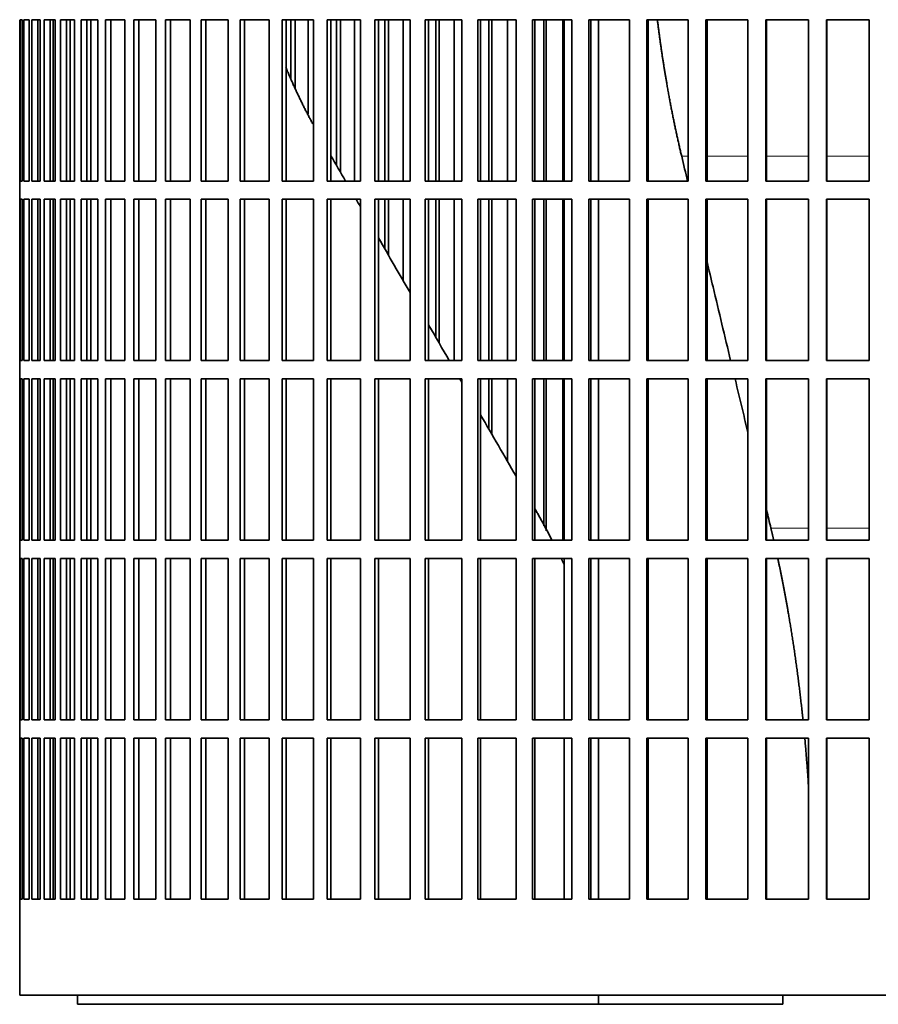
# Model space of a CAD drawing. Header units: millimetres. Extents: x 432 to 1317, y -1117 to 1316.
# Tile 16 of 26: x 940 to 1081, y -10 to 152. Entities that reach past the tile are written whole.
import ezdxf

# ---------------------------------------------------------------- set-up
doc = ezdxf.new("R2010")
doc.units = ezdxf.units.MM
doc.layers.add('VSI344-454_FILTR', color=7, linetype='Continuous')
doc.layers.add('VSI344-454_SUPPO', color=7, linetype='Continuous')

# ---------------------------------------------------------------- blocks, each defined once
blk = doc.blocks.new('SE3')
at = {"layer": 'VSI344-454_FILTR', "color": 7, "linetype": 'Continuous', "lineweight": 35}
for p, q in [((939.51, 151.89), (939.51, 151.89)), ((939.51, 125.39), (939.51, 151.89)), ((939.57, 125.39), (939.57, 151.89)), ((939.57, 151.89), (939.94, 151.89)), ((939.94, 125.39), (939.94, 151.89)), ((940.2, 125.39), (940.2, 151.89)), ((940.2, 151.89), (941.05, 151.89)), ((941.05, 125.39), (941.05, 151.89)), ((941.52, 125.39), (941.52, 151.89)), ((941.52, 151.89), (942.86, 151.89)), ((942.5, 125.39), (942.5, 151.89)), ((942.86, 125.39), (942.86, 151.89)), ((942.86, 125.39), (942.86, 151.89)), ((943.53, 125.39), (943.53, 151.89)), ((943.53, 151.89), (945.35, 151.89)), ((944.5, 125.39), (944.5, 151.89)), ((945, 125.39), (945, 151.89)), ((945.35, 125.39), (945.35, 151.89)), ((946.23, 125.39), (946.23, 151.89)), ((946.23, 151.89), (948.52, 151.89)), ((947.17, 125.39), (947.17, 151.89)), ((947.81, 125.39), (947.81, 151.89)), ((948.52, 125.39), (948.52, 151.89)), ((949.58, 125.39), (949.58, 151.89)), ((949.58, 151.89), (952.33, 151.89)), ((950.51, 125.39), (950.51, 151.89)), ((952.33, 125.39), (952.33, 151.89)), ((953.59, 125.39), (953.59, 151.89)), ((953.59, 151.89), (956.79, 151.89)), ((954.48, 125.39), (954.48, 151.89)), ((956.79, 125.39), (956.79, 151.89)), ((958.23, 125.39), (958.23, 151.89)), ((958.23, 151.89), (961.86, 151.89)), ((959.09, 125.39), (959.09, 151.89)), ((961.86, 125.39), (961.86, 151.89)), ((963.48, 125.39), (963.48, 151.89)), ((963.48, 151.89), (967.52, 151.89)), ((964.3, 125.39), (964.3, 151.89)), ((967.52, 125.39), (967.52, 151.89)), ((969.31, 125.39), (969.31, 151.89)), ((969.31, 151.89), (973.74, 151.89)), ((970.09, 125.39), (970.09, 151.89)), ((973.74, 125.39), (973.74, 151.89)), ((975.69, 125.39), (975.69, 151.89)), ((975.69, 151.89), (980.49, 151.89)), ((976.43, 125.39), (976.43, 151.89)), ((980.49, 125.39), (980.49, 151.89)), ((982.6, 151.89), (987.75, 151.89)), ((982.6, 125.39), (982.6, 151.89)), ((983.28, 125.39), (983.28, 151.89)), ((984.06, 142.27), (984.06, 151.89)), ((984.77, 140.55), (984.77, 151.89)), ((986.9, 136.38), (986.9, 151.89)), ((987.75, 125.39), (987.75, 151.89)), ((990, 151.89), (995.46, 151.89)), ((990, 125.39), (990, 151.89)), ((990.63, 125.39), (990.63, 151.89)), ((991.55, 127.95), (991.55, 151.89)), ((992.21, 126.81), (992.21, 151.89)), ((994.47, 125.39), (994.47, 151.89)), ((995.46, 125.39), (995.46, 151.89)), ((997.85, 151.89), (1003.61, 151.89)), ((997.85, 125.39), (997.85, 151.89)), ((998.42, 125.39), (998.42, 151.89)), ((999.49, 125.39), (999.49, 151.89)), ((1000.09, 125.39), (1000.09, 151.89)), ((1002.47, 125.39), (1002.47, 151.89)), ((1003.61, 125.39), (1003.61, 151.89)), ((1006.11, 151.89), (1012.14, 151.89)), ((1006.11, 125.39), (1006.11, 151.89)), ((1006.63, 125.39), (1006.63, 151.89)), ((1007.83, 125.39), (1007.83, 151.89)), ((1008.37, 125.39), (1008.37, 151.89)), ((1010.87, 125.39), (1010.87, 151.89)), ((1012.14, 125.39), (1012.14, 151.89)), ((1014.75, 151.89), (1021.02, 151.89)), ((1014.75, 125.39), (1014.75, 151.89)), ((1015.2, 125.39), (1015.2, 151.89)), ((1016.54, 125.39), (1016.54, 151.89)), ((1017.02, 125.39), (1017.02, 151.89)), ((1019.62, 125.39), (1019.62, 151.89)), ((1021.02, 125.39), (1021.02, 151.89)), ((1023.72, 151.89), (1030.2, 151.89)), ((1023.72, 125.39), (1023.72, 151.89)), ((1024.11, 125.39), (1024.11, 151.89)), ((1025.57, 125.39), (1025.57, 151.89)), ((1025.99, 125.39), (1025.99, 151.89)), ((1028.68, 125.39), (1028.68, 151.89)), ((1030.2, 125.39), (1030.2, 151.89)), ((1032.98, 151.89), (1039.63, 151.89)), ((1032.98, 125.39), (1032.98, 151.89)), ((1033.31, 125.39), (1033.31, 151.89)), ((1039.63, 125.39), (1039.63, 151.89)), ((1042.48, 151.89), (1049.28, 151.89)), ((1042.48, 125.39), (1042.48, 151.89)), ((1042.74, 125.39), (1042.74, 151.89)), ((1049.28, 125.39), (1049.28, 151.89)), ((1052.19, 151.89), (1059.09, 151.89)), ((1052.19, 125.39), (1052.19, 151.89)), ((1052.38, 125.39), (1052.38, 151.89)), ((1059.09, 125.39), (1059.09, 151.89)), ((1062.04, 151.89), (1069.02, 151.89)), ((1062.04, 125.39), (1062.04, 151.89)), ((1062.16, 125.39), (1062.16, 151.89)), ((1069.02, 125.39), (1069.02, 151.89)), ((1071.99, 151.89), (1079.02, 151.89)), ((1071.99, 125.39), (1071.99, 151.89)), ((1072.04, 125.39), (1072.04, 151.89)), ((1079.02, 125.39), (1079.02, 151.89)), ((939.51, 125.39), (939.51, 125.39)), ((939.51, 125.39), (939.51, 122.39)), ((939.57, 125.39), (939.94, 125.39)), ((940.2, 125.39), (941.05, 125.39)), ((941.52, 125.39), (942.86, 125.39)), ((943.53, 125.39), (945.35, 125.39)), ((946.23, 125.39), (948.52, 125.39)), ((949.58, 125.39), (952.33, 125.39)), ((953.59, 125.39), (956.79, 125.39)), ((958.23, 125.39), (961.86, 125.39)), ((963.48, 125.39), (967.52, 125.39)), ((969.31, 125.39), (973.74, 125.39)), ((975.69, 125.39), (980.49, 125.39)), ((982.6, 125.39), (987.75, 125.39)), ((990, 125.39), (995.46, 125.39)), ((997.85, 125.39), (1003.61, 125.39)), ((1006.11, 125.39), (1012.14, 125.39)), ((1014.75, 125.39), (1021.02, 125.39)), ((1023.72, 125.39), (1030.2, 125.39)), ((1032.98, 125.39), (1039.63, 125.39)), ((1042.48, 125.39), (1049.28, 125.39)), ((1052.19, 125.39), (1059.09, 125.39)), ((1062.04, 125.39), (1069.02, 125.39)), ((1071.99, 125.39), (1079.02, 125.39)), ((939.51, 122.39), (939.51, 122.39)), ((939.51, 95.89), (939.51, 122.39)), ((939.57, 95.89), (939.57, 122.39)), ((939.57, 122.39), (939.94, 122.39)), ((939.94, 95.89), (939.94, 122.39)), ((940.2, 95.89), (940.2, 122.39)), ((940.2, 122.39), (941.05, 122.39)), ((941.05, 95.89), (941.05, 122.39)), ((941.52, 95.89), (941.52, 122.39)), ((941.52, 122.39), (942.86, 122.39)), ((942.5, 95.89), (942.5, 122.39)), ((942.86, 95.89), (942.86, 122.39)), ((942.86, 95.89), (942.86, 122.39)), ((943.53, 95.89), (943.53, 122.39)), ((943.53, 122.39), (945.35, 122.39)), ((944.5, 95.89), (944.5, 122.39)), ((945, 95.89), (945, 122.39)), ((945.35, 95.89), (945.35, 122.39)), ((946.23, 95.89), (946.23, 122.39)), ((946.23, 122.39), (948.52, 122.39)), ((947.17, 95.89), (947.17, 122.39)), ((947.81, 95.89), (947.81, 122.39)), ((948.52, 95.89), (948.52, 122.39)), ((949.58, 95.89), (949.58, 122.39)), ((949.58, 122.39), (952.33, 122.39)), ((950.51, 95.89), (950.51, 122.39)), ((952.33, 95.89), (952.33, 122.39)), ((953.59, 95.89), (953.59, 122.39)), ((953.59, 122.39), (956.79, 122.39)), ((954.48, 95.89), (954.48, 122.39)), ((956.79, 95.89), (956.79, 122.39)), ((958.23, 95.89), (958.23, 122.39)), ((958.23, 122.39), (961.86, 122.39)), ((959.09, 95.89), (959.09, 122.39)), ((961.86, 95.89), (961.86, 122.39)), ((963.48, 95.89), (963.48, 122.39)), ((963.48, 122.39), (967.52, 122.39)), ((964.3, 95.89), (964.3, 122.39)), ((967.52, 95.89), (967.52, 122.39)), ((969.31, 95.89), (969.31, 122.39)), ((969.31, 122.39), (973.74, 122.39)), ((970.09, 95.89), (970.09, 122.39)), ((973.74, 95.89), (973.74, 122.39)), ((975.69, 95.89), (975.69, 122.39)), ((975.69, 122.39), (980.49, 122.39)), ((976.43, 95.89), (976.43, 122.39)), ((980.49, 95.89), (980.49, 122.39)), ((982.6, 122.39), (987.75, 122.39)), ((982.6, 95.89), (982.6, 122.39)), ((983.28, 95.89), (983.28, 122.39)), ((987.75, 95.89), (987.75, 122.39)), ((990, 122.39), (995.46, 122.39)), ((990, 95.89), (990, 122.39)), ((990.63, 95.89), (990.63, 122.39)), ((995.46, 95.89), (995.46, 122.39)), ((997.85, 122.39), (1003.61, 122.39)), ((997.85, 95.89), (997.85, 122.39)), ((998.42, 95.89), (998.42, 122.39)), ((999.49, 114.2), (999.49, 122.39)), ((1000.09, 113.16), (1000.09, 122.39)), ((1002.47, 109.02), (1002.47, 122.39)), ((1003.61, 95.89), (1003.61, 122.39)), ((1006.11, 122.39), (1012.14, 122.39)), ((1006.11, 95.89), (1006.11, 122.39)), ((1006.63, 95.89), (1006.63, 122.39)), ((1007.83, 99.75), (1007.83, 122.39)), ((1008.37, 98.8), (1008.37, 122.39)), ((1010.87, 95.89), (1010.87, 122.39)), ((1012.14, 95.89), (1012.14, 122.39)), ((1014.75, 122.39), (1021.02, 122.39)), ((1014.75, 95.89), (1014.75, 122.39)), ((1015.2, 95.89), (1015.2, 122.39)), ((1016.54, 95.89), (1016.54, 122.39)), ((1017.02, 95.89), (1017.02, 122.39)), ((1019.62, 95.89), (1019.62, 122.39)), ((1021.02, 95.89), (1021.02, 122.39)), ((1023.72, 122.39), (1030.2, 122.39)), ((1023.72, 95.89), (1023.72, 122.39)), ((1024.11, 95.89), (1024.11, 122.39)), ((1025.57, 95.89), (1025.57, 122.39)), ((1025.99, 95.89), (1025.99, 122.39)), ((1028.68, 95.89), (1028.68, 122.39)), ((1030.2, 95.89), (1030.2, 122.39)), ((1032.98, 122.39), (1039.63, 122.39)), ((1032.98, 95.89), (1032.98, 122.39)), ((1033.31, 95.89), (1033.31, 122.39)), ((1039.63, 95.89), (1039.63, 122.39)), ((1042.48, 122.39), (1049.28, 122.39)), ((1042.48, 95.89), (1042.48, 122.39)), ((1042.74, 95.89), (1042.74, 122.39)), ((1049.28, 95.89), (1049.28, 122.39)), ((1052.19, 122.39), (1059.09, 122.39)), ((1052.19, 95.89), (1052.19, 122.39)), ((1052.38, 95.89), (1052.38, 122.39)), ((1059.09, 95.89), (1059.09, 122.39)), ((1062.04, 122.39), (1069.02, 122.39)), ((1062.04, 95.89), (1062.04, 122.39)), ((1062.16, 95.89), (1062.16, 122.39)), ((1069.02, 95.89), (1069.02, 122.39)), ((1071.99, 122.39), (1079.02, 122.39)), ((1071.99, 95.89), (1071.99, 122.39)), ((1072.04, 95.89), (1072.04, 122.39)), ((1079.02, 95.89), (1079.02, 122.39)), ((939.51, 95.89), (939.51, 95.89)), ((939.51, 95.89), (939.51, 92.89)), ((939.57, 95.89), (939.94, 95.89)), ((940.2, 95.89), (941.05, 95.89)), ((941.52, 95.89), (942.86, 95.89)), ((943.53, 95.89), (945.35, 95.89)), ((946.23, 95.89), (948.52, 95.89)), ((949.58, 95.89), (952.33, 95.89)), ((953.59, 95.89), (956.79, 95.89)), ((958.23, 95.89), (961.86, 95.89)), ((963.48, 95.89), (967.52, 95.89)), ((969.31, 95.89), (973.74, 95.89)), ((975.69, 95.89), (980.49, 95.89)), ((982.6, 95.89), (987.75, 95.89)), ((990, 95.89), (995.46, 95.89)), ((997.85, 95.89), (1003.61, 95.89)), ((1006.11, 95.89), (1012.14, 95.89)), ((1014.75, 95.89), (1021.02, 95.89)), ((1023.72, 95.89), (1030.2, 95.89)), ((1032.98, 95.89), (1039.63, 95.89)), ((1042.48, 95.89), (1049.28, 95.89)), ((1052.19, 95.89), (1059.09, 95.89)), ((1062.04, 95.89), (1069.02, 95.89)), ((1071.99, 95.89), (1079.02, 95.89)), ((939.51, 92.89), (939.51, 92.89)), ((939.51, 66.39), (939.51, 92.89)), ((939.57, 66.39), (939.57, 92.89)), ((939.57, 92.89), (939.94, 92.89)), ((939.94, 66.39), (939.94, 92.89)), ((940.2, 66.39), (940.2, 92.89)), ((940.2, 92.89), (941.05, 92.89)), ((941.05, 66.39), (941.05, 92.89)), ((941.52, 66.39), (941.52, 92.89)), ((941.52, 92.89), (942.86, 92.89)), ((942.5, 66.39), (942.5, 92.89)), ((942.86, 66.39), (942.86, 92.89)), ((942.86, 66.39), (942.86, 92.89)), ((943.53, 66.39), (943.53, 92.89)), ((943.53, 92.89), (945.35, 92.89)), ((944.5, 66.39), (944.5, 92.89)), ((945, 66.39), (945, 92.89)), ((945.35, 66.39), (945.35, 92.89)), ((946.23, 66.39), (946.23, 92.89)), ((946.23, 92.89), (948.52, 92.89)), ((947.17, 66.39), (947.17, 92.89)), ((947.81, 66.39), (947.81, 92.89)), ((948.52, 66.39), (948.52, 92.89)), ((949.58, 66.39), (949.58, 92.89)), ((949.58, 92.89), (952.33, 92.89)), ((950.51, 66.39), (950.51, 92.89)), ((952.33, 66.39), (952.33, 92.89)), ((953.59, 66.39), (953.59, 92.89)), ((953.59, 92.89), (956.79, 92.89)), ((954.48, 66.39), (954.48, 92.89)), ((956.79, 66.39), (956.79, 92.89)), ((958.23, 66.39), (958.23, 92.89)), ((958.23, 92.89), (961.86, 92.89)), ((959.09, 66.39), (959.09, 92.89)), ((961.86, 66.39), (961.86, 92.89)), ((963.48, 66.39), (963.48, 92.89)), ((963.48, 92.89), (967.52, 92.89)), ((964.3, 66.39), (964.3, 92.89)), ((967.52, 66.39), (967.52, 92.89)), ((969.31, 66.39), (969.31, 92.89)), ((969.31, 92.89), (973.74, 92.89)), ((970.09, 66.39), (970.09, 92.89)), ((973.74, 66.39), (973.74, 92.89)), ((975.69, 66.39), (975.69, 92.89)), ((975.69, 92.89), (980.49, 92.89)), ((976.43, 66.39), (976.43, 92.89)), ((980.49, 66.39), (980.49, 92.89)), ((982.6, 92.89), (987.75, 92.89)), ((982.6, 66.39), (982.6, 92.89)), ((983.28, 66.39), (983.28, 92.89)), ((987.75, 66.39), (987.75, 92.89)), ((990, 92.89), (995.46, 92.89)), ((990, 66.39), (990, 92.89)), ((990.63, 66.39), (990.63, 92.89)), ((995.46, 66.39), (995.46, 92.89)), ((997.85, 92.89), (1003.61, 92.89)), ((997.85, 66.39), (997.85, 92.89)), ((998.42, 66.39), (998.42, 92.89)), ((1003.61, 66.39), (1003.61, 92.89)), ((1006.11, 92.89), (1012.14, 92.89)), ((1006.11, 66.39), (1006.11, 92.89)), ((1006.63, 66.39), (1006.63, 92.89)), ((1012.14, 66.39), (1012.14, 92.89)), ((1014.75, 92.89), (1021.02, 92.89)), ((1014.75, 66.39), (1014.75, 92.89)), ((1015.2, 66.39), (1015.2, 92.89)), ((1016.54, 84.66), (1016.54, 92.89)), ((1017.02, 83.82), (1017.02, 92.89)), ((1019.62, 79.33), (1019.62, 92.89)), ((1021.02, 66.39), (1021.02, 92.89)), ((1023.72, 92.89), (1030.2, 92.89)), ((1023.72, 66.39), (1023.72, 92.89)), ((1024.11, 66.39), (1024.11, 92.89)), ((1025.57, 68.73), (1025.57, 92.89)), ((1025.99, 67.92), (1025.99, 92.89)), ((1028.68, 66.39), (1028.68, 92.89)), ((1030.2, 66.39), (1030.2, 92.89)), ((1032.98, 92.89), (1039.63, 92.89)), ((1032.98, 66.39), (1032.98, 92.89)), ((1033.31, 66.39), (1033.31, 92.89)), ((1039.63, 66.39), (1039.63, 92.89)), ((1042.48, 92.89), (1049.28, 92.89)), ((1042.48, 66.39), (1042.48, 92.89)), ((1042.74, 66.39), (1042.74, 92.89)), ((1049.28, 66.39), (1049.28, 92.89)), ((1052.19, 92.89), (1059.09, 92.89)), ((1052.19, 66.39), (1052.19, 92.89)), ((1052.38, 66.39), (1052.38, 92.89)), ((1059.09, 66.39), (1059.09, 92.89)), ((1062.04, 92.89), (1069.02, 92.89)), ((1062.04, 66.39), (1062.04, 92.89)), ((1062.16, 66.39), (1062.16, 92.89)), ((1069.02, 66.39), (1069.02, 92.89)), ((1071.99, 92.89), (1079.02, 92.89)), ((1071.99, 66.39), (1071.99, 92.89)), ((1072.04, 66.39), (1072.04, 92.89)), ((1079.02, 66.39), (1079.02, 92.89)), ((939.51, 66.39), (939.51, 66.39)), ((939.51, 66.39), (939.51, 63.39)), ((939.57, 66.39), (939.94, 66.39)), ((940.2, 66.39), (941.05, 66.39)), ((941.52, 66.39), (942.86, 66.39)), ((943.53, 66.39), (945.35, 66.39)), ((946.23, 66.39), (948.52, 66.39)), ((949.58, 66.39), (952.33, 66.39)), ((953.59, 66.39), (956.79, 66.39)), ((958.23, 66.39), (961.86, 66.39)), ((963.48, 66.39), (967.52, 66.39)), ((969.31, 66.39), (973.74, 66.39)), ((975.69, 66.39), (980.49, 66.39)), ((982.6, 66.39), (987.75, 66.39)), ((990, 66.39), (995.46, 66.39)), ((997.85, 66.39), (1003.61, 66.39)), ((1006.11, 66.39), (1012.14, 66.39)), ((1014.75, 66.39), (1021.02, 66.39)), ((1023.72, 66.39), (1030.2, 66.39)), ((1032.98, 66.39), (1039.63, 66.39)), ((1042.48, 66.39), (1049.28, 66.39)), ((1052.19, 66.39), (1059.09, 66.39)), ((1062.04, 66.39), (1069.02, 66.39)), ((1071.99, 66.39), (1079.02, 66.39)), ((939.51, 63.39), (939.51, 63.39)), ((939.51, 36.89), (939.51, 63.39)), ((939.57, 36.89), (939.57, 63.39)), ((939.57, 63.39), (939.94, 63.39)), ((939.94, 36.89), (939.94, 63.39)), ((940.2, 36.89), (940.2, 63.39)), ((940.2, 63.39), (941.05, 63.39)), ((941.05, 36.89), (941.05, 63.39)), ((941.52, 36.89), (941.52, 63.39)), ((941.52, 63.39), (942.86, 63.39)), ((942.5, 36.89), (942.5, 63.39)), ((942.86, 36.89), (942.86, 63.39)), ((942.86, 36.89), (942.86, 63.39)), ((943.53, 36.89), (943.53, 63.39)), ((943.53, 63.39), (945.35, 63.39)), ((944.5, 36.89), (944.5, 63.39)), ((945, 36.89), (945, 63.39)), ((945.35, 36.89), (945.35, 63.39)), ((946.23, 36.89), (946.23, 63.39)), ((946.23, 63.39), (948.52, 63.39)), ((947.17, 36.89), (947.17, 63.39)), ((947.81, 36.89), (947.81, 63.39)), ((948.52, 36.89), (948.52, 63.39)), ((949.58, 36.89), (949.58, 63.39)), ((949.58, 63.39), (952.33, 63.39)), ((950.51, 36.89), (950.51, 63.39)), ((952.33, 36.89), (952.33, 63.39)), ((953.59, 36.89), (953.59, 63.39)), ((953.59, 63.39), (956.79, 63.39)), ((954.48, 36.89), (954.48, 63.39)), ((956.79, 36.89), (956.79, 63.39)), ((958.23, 36.89), (958.23, 63.39)), ((958.23, 63.39), (961.86, 63.39)), ((959.09, 36.89), (959.09, 63.39)), ((961.86, 36.89), (961.86, 63.39)), ((963.48, 36.89), (963.48, 63.39)), ((963.48, 63.39), (967.52, 63.39)), ((964.3, 36.89), (964.3, 63.39)), ((967.52, 36.89), (967.52, 63.39)), ((969.31, 36.89), (969.31, 63.39)), ((969.31, 63.39), (973.74, 63.39)), ((970.09, 36.89), (970.09, 63.39)), ((973.74, 36.89), (973.74, 63.39)), ((975.69, 36.89), (975.69, 63.39)), ((975.69, 63.39), (980.49, 63.39)), ((976.43, 36.89), (976.43, 63.39)), ((980.49, 36.89), (980.49, 63.39)), ((982.6, 63.39), (987.75, 63.39)), ((982.6, 36.89), (982.6, 63.39)), ((983.28, 36.89), (983.28, 63.39)), ((987.75, 36.89), (987.75, 63.39)), ((990, 63.39), (995.46, 63.39)), ((990, 36.89), (990, 63.39)), ((990.63, 36.89), (990.63, 63.39)), ((995.46, 36.89), (995.46, 63.39)), ((997.85, 63.39), (1003.61, 63.39)), ((997.85, 36.89), (997.85, 63.39)), ((998.42, 36.89), (998.42, 63.39)), ((1003.61, 36.89), (1003.61, 63.39)), ((1006.11, 63.39), (1012.14, 63.39)), ((1006.11, 36.89), (1006.11, 63.39)), ((1006.63, 36.89), (1006.63, 63.39)), ((1012.14, 36.89), (1012.14, 63.39)), ((1014.75, 63.39), (1021.02, 63.39)), ((1014.75, 36.89), (1014.75, 63.39)), ((1015.2, 36.89), (1015.2, 63.39)), ((1021.02, 36.89), (1021.02, 63.39)), ((1023.72, 63.39), (1030.2, 63.39)), ((1023.72, 36.89), (1023.72, 63.39)), ((1024.11, 36.89), (1024.11, 63.39)), ((1030.2, 36.89), (1030.2, 63.39)), ((1032.98, 63.39), (1039.63, 63.39)), ((1032.98, 36.89), (1032.98, 63.39)), ((1033.31, 36.89), (1033.31, 63.39)), ((1039.63, 36.89), (1039.63, 63.39)), ((1042.48, 63.39), (1049.28, 63.39)), ((1042.48, 36.89), (1042.48, 63.39)), ((1042.74, 36.89), (1042.74, 63.39)), ((1049.28, 36.89), (1049.28, 63.39)), ((1052.19, 63.39), (1059.09, 63.39)), ((1052.19, 36.89), (1052.19, 63.39)), ((1052.38, 36.89), (1052.38, 63.39)), ((1059.09, 36.89), (1059.09, 63.39)), ((1062.04, 63.39), (1069.02, 63.39)), ((1062.04, 36.89), (1062.04, 63.39)), ((1062.16, 36.89), (1062.16, 63.39)), ((1069.02, 36.89), (1069.02, 63.39)), ((1071.99, 63.39), (1079.02, 63.39)), ((1071.99, 36.89), (1071.99, 63.39)), ((1072.04, 36.89), (1072.04, 63.39)), ((1079.02, 36.89), (1079.02, 63.39)), ((939.51, 36.89), (939.51, 36.89)), ((939.51, 36.89), (939.51, 33.89)), ((939.57, 36.89), (939.94, 36.89)), ((940.2, 36.89), (941.05, 36.89)), ((941.52, 36.89), (942.86, 36.89)), ((943.53, 36.89), (945.35, 36.89)), ((946.23, 36.89), (948.52, 36.89)), ((949.58, 36.89), (952.33, 36.89)), ((953.59, 36.89), (956.79, 36.89)), ((958.23, 36.89), (961.86, 36.89)), ((963.48, 36.89), (967.52, 36.89)), ((969.31, 36.89), (973.74, 36.89)), ((975.69, 36.89), (980.49, 36.89)), ((982.6, 36.89), (987.75, 36.89)), ((990, 36.89), (995.46, 36.89)), ((997.85, 36.89), (1003.61, 36.89)), ((1006.11, 36.89), (1012.14, 36.89)), ((1014.75, 36.89), (1021.02, 36.89)), ((1023.72, 36.89), (1030.2, 36.89)), ((1032.98, 36.89), (1039.63, 36.89)), ((1042.48, 36.89), (1049.28, 36.89)), ((1052.19, 36.89), (1059.09, 36.89)), ((1062.04, 36.89), (1069.02, 36.89)), ((1071.99, 36.89), (1079.02, 36.89)), ((939.51, 33.89), (939.51, 33.89)), ((939.51, 7.39), (939.51, 33.89)), ((939.57, 7.39), (939.57, 33.89)), ((939.57, 33.89), (939.94, 33.89)), ((939.94, 7.39), (939.94, 33.89)), ((940.2, 7.39), (940.2, 33.89)), ((940.2, 33.89), (941.05, 33.89)), ((941.05, 7.39), (941.05, 33.89)), ((941.52, 7.39), (941.52, 33.89)), ((941.52, 33.89), (942.86, 33.89)), ((942.5, 7.39), (942.5, 33.89)), ((942.86, 7.39), (942.86, 33.89)), ((942.86, 7.39), (942.86, 33.89)), ((943.53, 7.39), (943.53, 33.89)), ((943.53, 33.89), (945.35, 33.89)), ((944.5, 7.39), (944.5, 33.89)), ((945, 7.39), (945, 33.89)), ((945.35, 7.39), (945.35, 33.89)), ((946.23, 7.39), (946.23, 33.89)), ((946.23, 33.89), (948.52, 33.89)), ((947.17, 7.39), (947.17, 33.89)), ((947.81, 7.39), (947.81, 33.89)), ((948.52, 7.39), (948.52, 33.89)), ((949.58, 7.39), (949.58, 33.89)), ((949.58, 33.89), (952.33, 33.89)), ((950.51, 7.39), (950.51, 33.89)), ((952.33, 7.39), (952.33, 33.89)), ((953.59, 7.39), (953.59, 33.89)), ((953.59, 33.89), (956.79, 33.89)), ((954.48, 7.39), (954.48, 33.89)), ((956.79, 7.39), (956.79, 33.89)), ((958.23, 7.39), (958.23, 33.89)), ((958.23, 33.89), (961.86, 33.89)), ((959.09, 7.39), (959.09, 33.89)), ((961.86, 7.39), (961.86, 33.89)), ((963.48, 7.39), (963.48, 33.89)), ((963.48, 33.89), (967.52, 33.89)), ((964.3, 7.39), (964.3, 33.89)), ((967.52, 7.39), (967.52, 33.89)), ((969.31, 7.39), (969.31, 33.89)), ((969.31, 33.89), (973.74, 33.89)), ((970.09, 7.39), (970.09, 33.89)), ((973.74, 7.39), (973.74, 33.89)), ((975.69, 7.39), (975.69, 33.89)), ((975.69, 33.89), (980.49, 33.89)), ((976.43, 7.39), (976.43, 33.89)), ((980.49, 7.39), (980.49, 33.89)), ((982.6, 7.39), (982.6, 33.89)), ((982.6, 33.89), (987.75, 33.89)), ((983.28, 7.39), (983.28, 33.89)), ((987.75, 7.39), (987.75, 33.89)), ((990, 33.89), (995.46, 33.89)), ((990, 7.39), (990, 33.89)), ((990.63, 7.39), (990.63, 33.89)), ((995.46, 7.39), (995.46, 33.89)), ((997.85, 33.89), (1003.61, 33.89)), ((997.85, 7.39), (997.85, 33.89)), ((998.42, 7.39), (998.42, 33.89)), ((1003.61, 7.39), (1003.61, 33.89)), ((1006.11, 33.89), (1012.14, 33.89)), ((1006.11, 7.39), (1006.11, 33.89)), ((1006.63, 7.39), (1006.63, 33.89)), ((1012.14, 7.39), (1012.14, 33.89)), ((1014.75, 33.89), (1021.02, 33.89)), ((1014.75, 7.39), (1014.75, 33.89)), ((1015.2, 7.39), (1015.2, 33.89)), ((1021.02, 7.39), (1021.02, 33.89)), ((1023.72, 33.89), (1030.2, 33.89)), ((1023.72, 7.39), (1023.72, 33.89)), ((1024.11, 7.39), (1024.11, 33.89)), ((1030.2, 7.39), (1030.2, 33.89)), ((1032.98, 33.89), (1039.63, 33.89)), ((1032.98, 7.39), (1032.98, 33.89)), ((1033.31, 7.39), (1033.31, 33.89)), ((1039.63, 7.39), (1039.63, 33.89)), ((1042.48, 33.89), (1049.28, 33.89)), ((1042.48, 7.39), (1042.48, 33.89)), ((1042.74, 7.39), (1042.74, 33.89)), ((1049.28, 7.39), (1049.28, 33.89)), ((1052.19, 33.89), (1059.09, 33.89)), ((1052.19, 7.39), (1052.19, 33.89)), ((1052.38, 7.39), (1052.38, 33.89)), ((1059.09, 7.39), (1059.09, 33.89)), ((1062.04, 33.89), (1069.02, 33.89)), ((1062.04, 7.39), (1062.04, 33.89)), ((1062.16, 7.39), (1062.16, 33.89)), ((1069.02, 7.39), (1069.02, 33.89)), ((1071.99, 33.89), (1079.02, 33.89)), ((1071.99, 7.39), (1071.99, 33.89)), ((1072.04, 7.39), (1072.04, 33.89)), ((1079.02, 7.39), (1079.02, 33.89)), ((939.51, 7.39), (939.51, 7.39)), ((939.51, 7.39), (939.51, -8.36)), ((939.57, 7.39), (939.94, 7.39)), ((940.2, 7.39), (941.05, 7.39)), ((941.52, 7.39), (942.86, 7.39)), ((943.53, 7.39), (945.35, 7.39)), ((946.23, 7.39), (948.52, 7.39)), ((949.58, 7.39), (952.33, 7.39)), ((953.59, 7.39), (956.79, 7.39)), ((958.23, 7.39), (961.86, 7.39)), ((963.48, 7.39), (967.52, 7.39)), ((969.31, 7.39), (973.74, 7.39)), ((975.69, 7.39), (980.49, 7.39)), ((982.6, 7.39), (987.75, 7.39)), ((990, 7.39), (995.46, 7.39)), ((997.85, 7.39), (1003.61, 7.39)), ((1006.11, 7.39), (1012.14, 7.39)), ((1014.75, 7.39), (1021.02, 7.39)), ((1023.72, 7.39), (1030.2, 7.39)), ((1032.98, 7.39), (1039.63, 7.39)), ((1042.48, 7.39), (1049.28, 7.39)), ((1052.19, 7.39), (1059.09, 7.39)), ((1062.04, 7.39), (1069.02, 7.39)), ((1071.99, 7.39), (1079.02, 7.39)), ((939.51, -8.36), (1218.32, -8.36))]:
    blk.add_line(p, q, dxfattribs=at)
at = {"layer": 'VSI344-454_SUPPO', "color": 7, "linetype": 'Continuous', "lineweight": 35}
for p, q in [((951.17, 125.39), (951.17, 151.89)), ((1028.94, 125.39), (1028.94, 151.89)), ((1034.54, 125.39), (1034.54, 151.89)), ((951.17, 95.89), (951.17, 122.39)), ((1028.94, 95.89), (1028.94, 122.39)), ((1034.54, 95.89), (1034.54, 122.39)), ((951.17, 66.39), (951.17, 92.89)), ((1028.94, 66.39), (1028.94, 92.89)), ((1034.54, 66.39), (1034.54, 92.89)), ((951.17, 36.89), (951.17, 63.39)), ((1028.94, 36.89), (1028.94, 63.39)), ((1034.54, 36.89), (1034.54, 63.39)), ((951.17, 7.39), (951.17, 33.89)), ((1028.94, 7.39), (1028.94, 33.89)), ((1034.54, 7.39), (1034.54, 33.89)), ((949.01, -9.86), (949.01, -8.36)), ((1034.54, -9.86), (1034.54, -8.36)), ((1064.84, -8.36), (1064.84, -9.86)), ((949.01, -9.86), (1034.54, -9.86)), ((1034.54, -9.86), (1064.84, -9.86))]:
    blk.add_line(p, q, dxfattribs=at)
at = {"layer": 'VSI344-454_SUPPO', "color": 4, "linetype": 'Continuous', "lineweight": 9}
for p, q in [((1048.22, 129.45), (1049.28, 129.45)), ((1052.38, 129.45), (1059.09, 129.45)), ((1062.16, 129.45), (1069.02, 129.45)), ((1072.04, 129.45), (1079.02, 129.45)), ((1069.02, 68.35), (1062.87, 68.35)), ((1079.02, 68.35), (1072.04, 68.35))]:
    blk.add_line(p, q, dxfattribs=at)
at = {"layer": 'VSI344-454_SUPPO', "color": 7, "linetype": 'Continuous', "lineweight": 35}
for points, degree, knots in [([(1048.22, 129.45), (1046.8, 135.38), (1045.71, 141.76), (1044.86, 146.72), (1044.23, 151.86)], 2, [0, 0, 0, 0.25, 0.25, 0.4436241, 0.4436241, 0.4436241]), ([(1056.26, 95.89), (1055.31, 99.86), (1054.02, 105.24), (1052.71, 110.73), (1052.38, 112.1)], 3, [0.4707547, 0.4707547, 0.4707547, 0.4707547, 0.6666667, 0.7318485, 0.7318485, 0.7318485, 0.7318485]), ([(1010.06, 95.89), (1008.94, 97.82), (1007.8, 99.8), (1006.66, 101.78), (1006.63, 101.83)], 3, [0.40504624, 0.40504624, 0.40504624, 0.40504624, 0.5, 0.50251626, 0.50251626, 0.50251626, 0.50251626]), ([(1059.09, 84.1), (1058.81, 85.27), (1058.11, 88.18), (1057.41, 91.12), (1056.98, 92.89)], 3, [0.2737146, 0.2737146, 0.2737146, 0.2737146, 0.3333333, 0.4212192, 0.4212192, 0.4212192, 0.4212192]), ([(1068.13, 36.91), (1068.04, 37.86), (1067.93, 38.8), (1067.07, 46.59), (1065.8, 54.03), (1064.98, 58.85), (1063.99, 63.45)], 2, [0.4697381, 0.4697381, 0.4697381, 0.5, 0.5, 0.75, 0.75, 0.9125116, 0.9125116, 0.9125116])]:
    blk.add_open_spline(points, degree=degree, knots=knots, dxfattribs=at)
for points, degree in [([(987.68, 134.71), (985.19, 139.27), (983.2, 144.11)], 2), ([(993.02, 125.39), (992.23, 126.77), (991.43, 128.16), (990.63, 129.55)], 3), ([(1049.19, 125.39), (1048.87, 126.74), (1048.55, 128.09), (1048.22, 129.45)], 3), ([(995.46, 121.17), (995.23, 121.57), (994.99, 121.98), (994.76, 122.39)], 3), ([(1003.61, 107.06), (1001.89, 110.04), (1000.16, 113.04), (998.42, 116.05)], 3), ([(1012.14, 92.28), (1012.02, 92.48), (1011.91, 92.69), (1011.79, 92.89)], 3), ([(1021.02, 76.9), (1019.09, 80.25), (1017.15, 83.6), (1015.2, 86.98)], 3), ([(1024.12, 71.53), (1024.12, 71.54), (1024.11, 71.54), (1024.11, 71.55)], 3), ([(1026.89, 66.46), (1025.57, 69.03), (1024.12, 71.53)], 2), ([(1062.87, 68.35), (1062.64, 69.34), (1062.4, 70.33), (1062.16, 71.32)], 3), ([(1063.32, 66.43), (1063.1, 67.4), (1062.87, 68.35)], 2), ([(1028.97, 62.26), (1028.69, 62.85), (1028.41, 63.43)], 2), ([(1069.05, 25.9), (1068.79, 29.94), (1068.43, 33.92)], 2)]:
    blk.add_open_spline(points, degree=degree, dxfattribs=at)

msp = doc.modelspace()

# ---------------------------------------------------------------- block references
msp.add_blockref('SE3', (0, 0))

doc.saveas('drawing.dxf')
